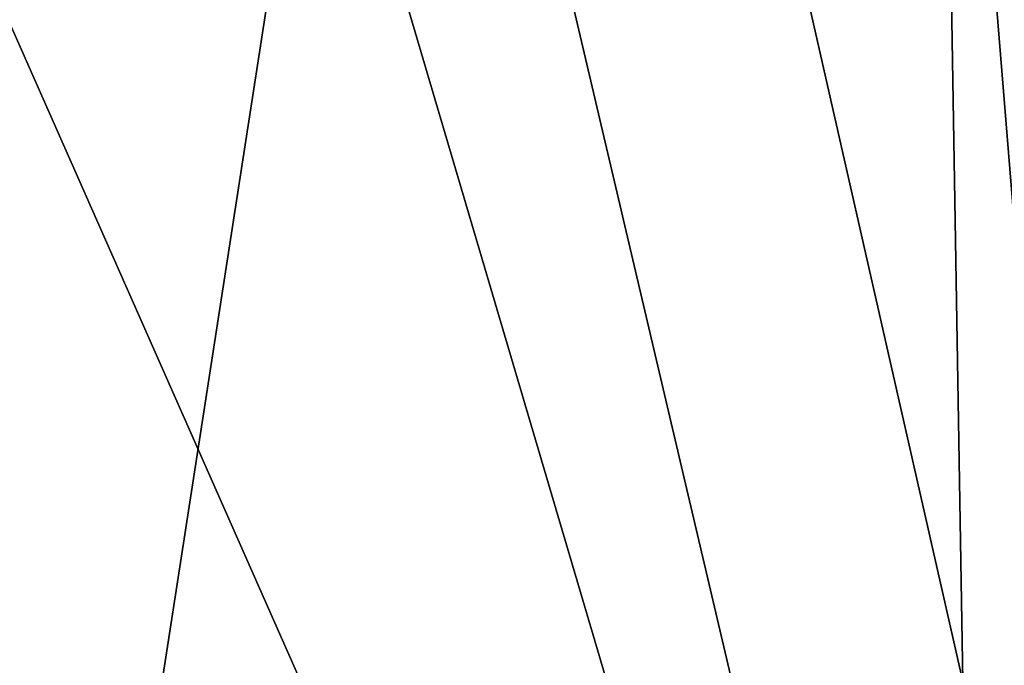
# Model space of a CAD drawing. Header units: millimetres. Extents: x -23 to 23, y 0 to 157.
# Tile 118 of 125: x 9.04 to 13.34, y 128.57 to 131.39. Entities that reach past the tile are written whole.
import ezdxf

# ---------------------------------------------------------------- set-up
doc = ezdxf.new("R2010")
doc.units = ezdxf.units.MM
doc.header["$LTSCALE"] = 65.185185
for name, color, linetype in [('503', 7, 'CONTINUOUS'), ('504', 7, 'CONTINUOUS'), ('760', 7, 'CONTINUOUS')]:
    doc.layers.add(name, color=color, linetype=linetype)

msp = doc.modelspace()

# ---------------------------------------------------------------- linework, layer by layer
at = {"layer": '503', "linetype": 'Continuous'}
for points in [[(14.2889, 119.4, 8.2509), (11.4481, 154.2036, 11.8823), (10.1527, 137, 13.0067), (14.2889, 119.4, 8.2509)], [(14.7438, 154.2036, 7.4076), (11.4481, 154.2036, 11.8823), (14.2889, 119.4, 8.2509), (14.7438, 154.2036, 7.4076)], [(9.8361, 134.4941, 13.2477), (14.2889, 119.4, 8.2509), (10.1527, 137, 13.0067), (9.8361, 134.4941, 13.2477)], [(8.7685, 131.8897, 13.9773), (14.2889, 119.4, 8.2509), (9.8361, 134.4941, 13.2477), (8.7685, 131.8897, 13.9773)], [(8.2515, 119.4, 14.2886), (14.2889, 119.4, 8.2509), (8.7685, 131.8897, 13.9773), (8.2515, 119.4, 14.2886)]]:
    msp.add_3dface(points, dxfattribs=at)
at = {"layer": '504', "linetype": 'Continuous'}
for points in [[(3.7809, 154.2036, -16.061), (10.0404, 154.2036, -13.0935), (8.2515, 119.4, -14.2886), (3.7809, 154.2036, -16.061)], [(10.0404, 154.2036, -13.0935), (13.6408, 154.2036, -9.2833), (8.2515, 119.4, -14.2886), (10.0404, 154.2036, -13.0935)], [(8.2515, 119.4, -14.2886), (13.6408, 154.2036, -9.2833), (14.2889, 119.4, -8.2509), (8.2515, 119.4, -14.2886)]]:
    msp.add_3dface(points, dxfattribs=at)
at = {"layer": '760', "linetype": 'Continuous'}
for points in [[(8.1291, 128.5, -11.1921), (13.1577, 128.5, -4.271), (7.8936, 151.6887, -10.8647), (8.1291, 128.5, -11.1921)], [(7.8936, 151.6887, -10.8647), (13.1577, 128.5, -4.271), (12.7722, 151.6887, -4.1498), (7.8936, 151.6887, -10.8647)], [(12.7721, 151.6887, 4.15), (8.1291, 128.5, 11.1921), (7.8936, 151.6887, 10.8646), (12.7721, 151.6887, 4.15)], [(13.1577, 128.5, 4.271), (8.1291, 128.5, 11.1921), (12.7721, 151.6887, 4.15), (13.1577, 128.5, 4.271)], [(12.7722, 151.6887, -4.1498), (13.1577, 128.5, 4.271), (12.7721, 151.6887, 4.15), (12.7722, 151.6887, -4.1498)], [(13.1577, 128.5, -4.271), (13.1577, 128.5, 4.271), (12.7722, 151.6887, -4.1498), (13.1577, 128.5, -4.271)]]:
    msp.add_3dface(points, dxfattribs=at)

doc.saveas('drawing.dxf')
